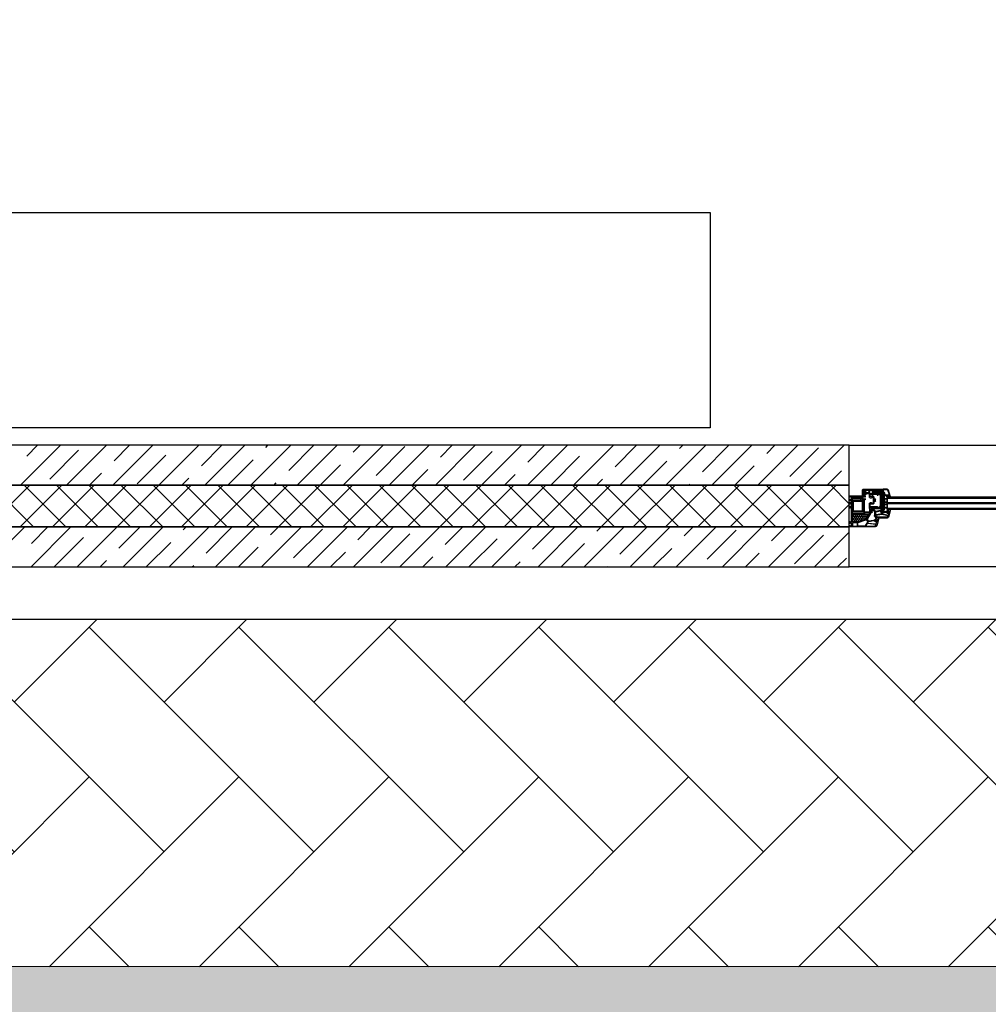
# Model space of a CAD drawing. Header units: millimetres. Extents: x 53645 to 137188, y 78097 to 135542.
# Tile 35 of 256: x 72765 to 75551, y 83594 to 86427. Entities that reach past the tile are written whole.
import ezdxf

# ---------------------------------------------------------------- set-up
doc = ezdxf.new("R2010")
doc.units = ezdxf.units.MM
for name, color, linetype, lineweight in [('GP-graas', 94, 'Continuous', 9), ('GP-POKRITIE1', 7, 'Continuous', 9), ('stair1', 7, 'Continuous', 15)]:
    doc.layers.add(name, color=color, linetype=linetype, lineweight=lineweight)
doc.layers.add('line 1 GP', color=90, linetype='Continuous', lineweight=0, plot=False)

# ---------------------------------------------------------------- blocks, each defined once
blk = doc.blocks.new('3432')
h = blk.add_hatch()
h.set_pattern_fill('HONEY', color=0, angle=90, style=0)
h.set_pattern_definition([(90, (-4022.604, 212.3575), (2.74963, 4.7625), [3.175, -6.35]), (330, (-4022.604, 212.3575), (2.74963, -4.7625), [3.175, -6.35]), (30, (-4022.604, 212.3575), (5.49926, 6e-07), [-6.35, 3.175])])
h.paths.add_polyline_path([(-3894.2, 302.6, -0.57735), (-3893.8, 301.8), (-3901.5, 288.5, 0.079163), (-3901.9, 287.5, -0.259107), (-3902.2, 287.1), (-3925.9, 278.5, -0.087489), (-3926, 278.5), (-3940.7, 278.5, -0.414214), (-3941.2, 279), (-3941.2, 302.1, -0.414214), (-3940.7, 302.6)])
at = {"color": 0}
for p, q in [((-3859.2, 367.7), (-3855.7, 369.8)), ((-3855.7, 369.8), (-3854.1, 369.5)), ((-3852.7, 374), (-3853.5, 373.3)), ((-3853.5, 370), (-3853.5, 373.3)), ((-3841.8, 374), (-3852.7, 374)), ((-3851.6, 364.9), (-3851.6, 371.6)), ((-3841.7, 372.1), (-3851.1, 372.1)), ((-3835.2, 357.1), (-3839.8, 370.7)), ((-3832.5, 354.9), (-3838, 371.3)), ((-3867.9, 358.8), (-3867.9, 358.8)), ((-3867.1, 357.3), (-3865.6, 358.8)), ((-3864.9, 357.3), (-3863.4, 358.8)), ((-3862.6, 357.3), (-3861.1, 358.8)), ((-3860.9, 356.7), (-3859.8, 357.9)), ((-3860.9, 354.4), (-3859.4, 355.9)), ((-3860.9, 352.2), (-3859.4, 353.7)), ((-3860.9, 349.9), (-3859.4, 351.4)), ((-3860.9, 347.7), (-3859.4, 349.2)), ((-3860.9, 345.4), (-3859.4, 346.9)), ((-3860.9, 343.1), (-3859.4, 344.6)), ((-3860.9, 340.9), (-3859.4, 342.4)), ((-3860.9, 338.6), (-3859.4, 340.1)), ((-3859.5, 365.7), (-3859.5, 367.3)), ((-3857.5, 365.7), (-3857.5, 366.1)), ((-3857.2, 366.5), (-3855.5, 367.6)), ((-3854.7, 348), (-3856.5, 348)), ((-3856.5, 348), (-3856.5, 317)), ((-3854.7, 347), (-3856.5, 347)), ((-3854.7, 345), (-3856.5, 345)), ((-3853.5, 353.6), (-3855.2, 354.1)), ((-3855.2, 354.1), (-3855.2, 351.7)), ((-3853.5, 351.7), (-3855.2, 351.7)), ((-3855.1, 367.6), (-3853.9, 367.4)), ((-3854.7, 351.7), (-3854.7, 347)), ((-3854.7, 345), (-3854.7, 319)), ((-3853.5, 364.6), (-3853.5, 366.9)), ((-3850.5, 313.2), (-3853.5, 361.2)), ((-3850.5, 361.2), (-3853.5, 313.2)), ((-3853.5, 310.6), (-3853.5, 353.6)), ((-3853.5, 341.2), (-3853.5, 317)), ((-3851, 362.5), (-3851.4, 362.5)), ((-3850.7, 364.4), (-3851.1, 364.4)), ((-3850.5, 358.9), (-3850.5, 362)), ((-3845, 354.7), (-3849.1, 356.8)), ((-3848, 347.3), (-3849, 347.3)), ((-3848, 346.3), (-3849, 346.3)), ((-3848, 346.3), (-3849, 346.3)), ((-3848, 345.3), (-3849, 345.3)), ((-3848, 344.3), (-3849, 344.3)), ((-3848, 343.3), (-3849, 343.3)), ((-3848, 342.3), (-3849, 342.3)), ((-3848, 341.3), (-3849, 341.3)), ((-3848, 340.3), (-3849, 340.3)), ((-3848.6, 358.9), (-3848.6, 362.3)), ((-3844.1, 356.5), (-3848.3, 358.5)), ((-3848, 346.3), (-3848, 347.3)), ((-3847, 347.3), (-3847, 346.3)), ((-3846, 347.3), (-3846, 346.3)), ((-3845, 347.3), (-3845, 346.3)), ((-3844, 347.3), (-3844, 346.3)), ((-3835.7, 356.4), (-3843.9, 356.4)), ((-3832.8, 354.5), (-3843.9, 354.5)), ((-3843, 352.5), (-3843.4, 354.5)), ((-3843, 347.3), (-3843, 346.3)), ((-3842.5, 347.3), (-3841.5, 347.3)), ((-3842.5, 346.3), (-3842.5, 347.3)), ((-3842.5, 346.3), (-3841.5, 346.3)), ((-3842.5, 346.3), (-3841.5, 346.3)), ((-3842.5, 345.3), (-3841.5, 345.3)), ((-3842.5, 344.3), (-3841.5, 344.3)), ((-3842.5, 343.3), (-3841.5, 343.3)), ((-3842.5, 342.3), (-3841.5, 342.3)), ((-3842.5, 341.3), (-3841.5, 341.3)), ((-3842.5, 340.3), (-3841.5, 340.3)), ((-3841.6, 354.3), (-3841.6, 354.5)), ((-3831.8, 349.2), (-3834.8, 354.5)), ((-3831, 349.5), (-3832.5, 354.9)), ((-3832.5, 354.8), (-3832.5, 354.8)), ((-3940.6, 336.5), (-3939.1, 338)), ((-3940.6, 334.4), (-3939.1, 335.9)), ((-3940.6, 332.3), (-3939.1, 333.8)), ((-3940.6, 330.1), (-3939.1, 331.6)), ((-3940.6, 328), (-3939.1, 329.5)), ((-3940.6, 325.9), (-3939.1, 327.4)), ((-3940.6, 323.8), (-3939.1, 325.3)), ((-3940.6, 321.7), (-3939.1, 323.2)), ((-3940.6, 319.5), (-3939.1, 321)), ((-3940.6, 317.4), (-3939.1, 318.9)), ((-3940.6, 315.3), (-3939.1, 316.8)), ((-3940.6, 313.2), (-3939.1, 314.7)), ((-3940.5, 338.7), (-3939.4, 339.7)), ((-3940.5, 311.1), (-3939.1, 312.6)), ((-3938.8, 338.3), (-3937.3, 339.8)), ((-3936.7, 338.3), (-3935.2, 339.8)), ((-3934.5, 338.3), (-3933, 339.8)), ((-3932.4, 338.3), (-3930.9, 339.8)), ((-3930.3, 338.3), (-3928.8, 339.8)), ((-3928.2, 338.3), (-3926.7, 339.8)), ((-3926.1, 338.3), (-3924.6, 339.8)), ((-3923.9, 338.3), (-3922.4, 339.8)), ((-3921.8, 338.3), (-3920.3, 339.8)), ((-3919.7, 338.3), (-3918.2, 339.8)), ((-3917.6, 338.3), (-3916.1, 339.8)), ((-3915.4, 338.3), (-3913.9, 339.8)), ((-3913.3, 338.3), (-3911.8, 339.8)), ((-3912.1, 337.4), (-3910.7, 338.8)), ((-3912.1, 335.3), (-3910.6, 336.8)), ((-3912.1, 333.2), (-3910.6, 334.7)), ((-3912.1, 331.1), (-3910.6, 332.6)), ((-3912.1, 328.9), (-3910.6, 330.4)), ((-3912.1, 326.8), (-3910.6, 328.3)), ((-3912.1, 324.7), (-3910.6, 326.2)), ((-3912.1, 322.6), (-3910.6, 324.1)), ((-3912.1, 320.5), (-3910.6, 322)), ((-3912.1, 318.3), (-3910.6, 319.8)), ((-3912.1, 316.2), (-3910.6, 317.7)), ((-3912.1, 314.1), (-3910.6, 315.6)), ((-3912.1, 312), (-3910.6, 313.5)), ((-3889.1, 321.8), (-3887.4, 323.5)), ((-3888.4, 320.2), (-3887.1, 321.5)), ((-3886.7, 321.9), (-3885.2, 323.5)), ((-3886.3, 320), (-3884.8, 321.5)), ((-3884.5, 321.9), (-3882.9, 323.5)), ((-3884.1, 320), (-3882.6, 321.5)), ((-3882.2, 321.9), (-3880.6, 323.5)), ((-3881.8, 320), (-3880.3, 321.5)), ((-3879.9, 321.9), (-3878.4, 323.5)), ((-3879.5, 320), (-3878, 321.5)), ((-3877.7, 321.9), (-3876.1, 323.5)), ((-3877.3, 320), (-3875.8, 321.5)), ((-3875.4, 321.9), (-3873.8, 323.5)), ((-3875, 320), (-3873.5, 321.5)), ((-3873.2, 321.9), (-3871.6, 323.5)), ((-3872.7, 320), (-3871.2, 321.5)), ((-3870.9, 321.9), (-3869.3, 323.5)), ((-3870.5, 320), (-3869, 321.5)), ((-3868.2, 320), (-3866.7, 321.5)), ((-3865.9, 320), (-3864.4, 321.5)), ((-3863.7, 320), (-3861.2, 322.5)), ((-3862.3, 323.7), (-3859.4, 326.5)), ((-3860.9, 336.3), (-3859.4, 337.8)), ((-3860.9, 334.1), (-3859.4, 335.6)), ((-3860.9, 331.8), (-3859.4, 333.3)), ((-3860.9, 329.6), (-3859.4, 331.1)), ((-3860.9, 327.3), (-3859.4, 328.8)), ((-3854.7, 337), (-3856.5, 337)), ((-3854.7, 335), (-3856.5, 335)), ((-3854.7, 334), (-3856.5, 334)), ((-3854.7, 320), (-3856.5, 320)), ((-3854.7, 319), (-3856.5, 319)), ((-3854.7, 317), (-3856.5, 317)), ((-3856.5, 317), (-3854.7, 310.4)), ((-3854.7, 319), (-3854.7, 319.6)), ((-3854.7, 310.4), (-3854.7, 317)), ((-3854.7, 310.6), (-3854.7, 317)), ((-3853.5, 315), (-3854.7, 315)), ((-3850.9, 312.9), (-3853.5, 312.9)), ((-3850.9, 309.8), (-3850.9, 312.9)), ((-3848, 339.3), (-3849, 339.3)), ((-3848, 338.3), (-3849, 338.3)), ((-3848, 337.3), (-3849, 337.3)), ((-3848, 336.3), (-3849, 336.3)), ((-3848, 331.3), (-3849, 331.3)), ((-3848, 330.3), (-3849, 330.3)), ((-3848, 330.3), (-3849, 330.3)), ((-3848, 329.3), (-3849, 329.3)), ((-3848, 328.3), (-3849, 328.3)), ((-3848, 327.3), (-3849, 327.3)), ((-3848, 326.3), (-3849, 326.3)), ((-3848, 325.3), (-3849, 325.3)), ((-3848, 324.3), (-3849, 324.3)), ((-3848, 323.3), (-3849, 323.3)), ((-3848, 322.3), (-3849, 322.3)), ((-3848, 321.3), (-3849, 321.3)), ((-3848, 320.3), (-3849, 320.3)), ((-3848, 336.3), (-3848, 335.3)), ((-3848, 330.3), (-3848, 331.3)), ((-3848, 320.3), (-3848, 319.3)), ((-3847, 336.3), (-3847, 335.3)), ((-3847, 331.3), (-3847, 330.3)), ((-3847, 320.3), (-3847, 319.3)), ((-3846, 336.3), (-3846, 335.3)), ((-3846, 331.3), (-3846, 330.3)), ((-3846, 320.3), (-3846, 319.3)), ((-3845, 336.3), (-3845, 335.3)), ((-3845, 331.3), (-3845, 330.3)), ((-3845, 320.3), (-3845, 319.3)), ((-3844, 336.3), (-3844, 335.3)), ((-3844, 331.3), (-3844, 330.3)), ((-3844, 320.3), (-3844, 319.3)), ((-3843, 336.3), (-3843, 335.3)), ((-3843, 331.3), (-3843, 330.3)), ((-3843, 320.3), (-3843, 319.3)), ((-3842.5, 339.3), (-3841.5, 339.3)), ((-3842.5, 338.3), (-3841.5, 338.3)), ((-3842.5, 337.3), (-3841.5, 337.3)), ((-3842.5, 336.3), (-3842.5, 335.3)), ((-3842.5, 336.3), (-3841.5, 336.3)), ((-3842.5, 331.3), (-3841.5, 331.3)), ((-3842.5, 330.3), (-3842.5, 331.3)), ((-3842.5, 330.3), (-3841.5, 330.3)), ((-3842.5, 330.3), (-3841.5, 330.3)), ((-3842.5, 329.3), (-3841.5, 329.3)), ((-3842.5, 328.3), (-3841.5, 328.3)), ((-3842.5, 327.3), (-3841.5, 327.3)), ((-3842.5, 326.3), (-3841.5, 326.3)), ((-3842.5, 325.3), (-3841.5, 325.3)), ((-3842.5, 324.3), (-3841.5, 324.3)), ((-3842.5, 323.3), (-3841.5, 323.3)), ((-3842.5, 322.3), (-3841.5, 322.3)), ((-3842.5, 321.3), (-3841.5, 321.3)), ((-3842.5, 320.3), (-3842.5, 319.3)), ((-3842.5, 320.3), (-3841.5, 320.3)), ((-3939.6, 309.9), (-3938.2, 311.3)), ((-3937.6, 309.8), (-3936.1, 311.3)), ((-3935.5, 309.8), (-3934, 311.3)), ((-3933.3, 309.8), (-3931.8, 311.3)), ((-3931.2, 309.8), (-3929.7, 311.3)), ((-3929.1, 309.8), (-3927.6, 311.3)), ((-3927, 309.8), (-3925.8, 311)), ((-3924.9, 309.8), (-3923.4, 311.3)), ((-3922.7, 309.8), (-3921.2, 311.3)), ((-3920.6, 309.8), (-3919.1, 311.3)), ((-3918.5, 309.8), (-3917, 311.3)), ((-3916.4, 309.8), (-3914.9, 311.3)), ((-3914.2, 309.8), (-3912.7, 311.3)), ((-3912.1, 309.8), (-3910.6, 311.4)), ((-3854.7, 310.4), (-3853.5, 310.6)), ((-3854.7, 310.4), (-3854.7, 308.5)), ((-3854.7, 308.5), (-3853.5, 308.9)), ((-3853.5, 309.1), (-3850.9, 309.8)), ((-3853.5, 308.9), (-3853.5, 309.1))]:
    blk.add_line(p, q, dxfattribs=at)
for points in [[(-6675.4, 1170), (-4350.5, 1170), (-4350.5, 550), (-6675.4, 550)], [(-3350.5, 150), (-3950.5, 150), (-3950.5, 500), (-3350.5, 500)], [(-3850.5, 315.2), (-3850.5, 313.2), (-3853.5, 313.2), (-3853.5, 361.2), (-3850.5, 361.2)], [(-3849, 347.3), (-3841.5, 347.3), (-3841.5, 335.3), (-3849, 335.3)], [(-3848, 346.3), (-3842.5, 346.3), (-3842.5, 336.3), (-3848, 336.3)], [(-3450.5, 347.3), (-3841.5, 347.3), (-3841.5, 351.3), (-3450.5, 351.3)], [(-3849, 331.3), (-3841.5, 331.3), (-3841.5, 319.3), (-3849, 319.3)], [(-3848, 330.3), (-3842.5, 330.3), (-3842.5, 320.3), (-3848, 320.3)], [(-3450.5, 331.3), (-3841.5, 331.3), (-3841.5, 335.3), (-3450.5, 335.3)], [(-3450.5, 315.3), (-3841.5, 315.3), (-3841.5, 319.3), (-3450.5, 319.3)]]:
    blk.add_lwpolyline(points, close=True, dxfattribs=at)
for points in [[(-3950.5, 500), (-8570.4, 500)], [(-6334.5, 385), (-6219.5, 500)], [(-6316.6, 469.2), (-6285.8, 500)], [(-6250.3, 402.9), (-6167.4, 485.7)], [(-6201.9, 385), (-6086.9, 500)], [(-6069.3, 385), (-5954.3, 500)], [(-6065.4, 455.3), (-6020.6, 500)], [(-5936.7, 385), (-5821.7, 500)], [(-5814.1, 441.3), (-5755.4, 500)], [(-5804.1, 385), (-5689.1, 500)], [(-5671.6, 385), (-5556.6, 500)], [(-5629.2, 493.7), (-5622.9, 500)], [(-5562.9, 427.4), (-5490.3, 500)], [(-5539, 385), (-5424, 500)], [(-5406.4, 385), (-5291.4, 500)], [(-5377.9, 479.8), (-5357.7, 500)], [(-5311.6, 413.5), (-5228.8, 496.4)], [(-5273.8, 385), (-5158.8, 500)], [(-5141.2, 385), (-5026.2, 500)], [(-5126.7, 465.9), (-5092.5, 500)], [(-5060.4, 399.6), (-4977.5, 482.4)], [(-5008.7, 385), (-4893.7, 500)], [(-4876.1, 385), (-4761.1, 500)], [(-4875.4, 451.9), (-4827.4, 500)], [(-4743.5, 385), (-4628.5, 500)], [(-4624.2, 438), (-4562.2, 500)], [(-4610.9, 385), (-4495.9, 500)], [(-4478.3, 385), (-4363.3, 500)], [(-4439.2, 490.4), (-4429.6, 500)], [(-4372.9, 424.1), (-4297, 500)], [(-4345.7, 385), (-4230.7, 500)], [(-4213.2, 385), (-4098.2, 500)], [(-4188, 476.5), (-4164.4, 500)], [(-4121.7, 410.2), (-4038.8, 493)], [(-4080.6, 385), (-3965.6, 500)], [(-3950.5, 385), (-3950.5, 500)], [(-5999.1, 389), (-5916.2, 471.8)], [(-5737.9, 385), (-5665, 457.9)], [(-4809.1, 385.6), (-4726.3, 468.5)], [(-4544.6, 385), (-4475, 454.6)], [(-5472.7, 385), (-5413.7, 444)], [(-5207.5, 385), (-5162.5, 430.1)], [(-4279.4, 385), (-4223.8, 440.7)], [(-4014.3, 385), (-3972.5, 426.7)], [(-6135.6, 385), (-6101.1, 419.5)], [(-5870.4, 385), (-5849.9, 405.5)], [(-4942.4, 385), (-4911.2, 416.1)], [(-4677.2, 385), (-4660, 402.2)], [(-3950.5, 385), (-8570.4, 385)], [(-8570.4, 385), (-3950.5, 385)], [(-6428, 265), (-6308, 385)], [(-6296.7, 265), (-6416.7, 385)], [(-6335.2, 265), (-6215.2, 385)], [(-6203.9, 265), (-6323.9, 385)], [(-6242.3, 265), (-6122.3, 385)], [(-6111.1, 265), (-6231.1, 385)], [(-6149.5, 265), (-6029.5, 385)], [(-6018.3, 265), (-6138.3, 385)], [(-6056.7, 265), (-5936.7, 385)], [(-5925.5, 265), (-6045.5, 385)], [(-5963.9, 265), (-5843.9, 385)], [(-5832.7, 265), (-5952.7, 385)], [(-5871.1, 265), (-5751.1, 385)], [(-5739.9, 265), (-5859.9, 385)], [(-5778.3, 265), (-5658.3, 385)], [(-5647.1, 265), (-5767.1, 385)], [(-5685.5, 265), (-5565.5, 385)], [(-5554.3, 265), (-5674.3, 385)], [(-5605.3, 385), (-5598.7, 391.6)], [(-5592.7, 265), (-5472.7, 385)], [(-5461.4, 265), (-5581.4, 385)], [(-5499.9, 265), (-5379.9, 385)], [(-5368.6, 265), (-5488.6, 385)], [(-5407.1, 265), (-5287.1, 385)], [(-5275.8, 265), (-5395.8, 385)], [(-5314.3, 265), (-5194.3, 385)], [(-5183, 265), (-5303, 385)], [(-5221.5, 265), (-5101.5, 385)], [(-5090.2, 265), (-5210.2, 385)], [(-5128.7, 265), (-5008.7, 385)], [(-4997.4, 265), (-5117.4, 385)], [(-5035.8, 265), (-4915.8, 385)], [(-4904.6, 265), (-5024.6, 385)], [(-4943, 265), (-4823, 385)], [(-4811.8, 265), (-4931.8, 385)], [(-4850.2, 265), (-4730.2, 385)], [(-4719, 265), (-4839, 385)], [(-4757.4, 265), (-4637.4, 385)], [(-4626.2, 265), (-4746.2, 385)], [(-4664.6, 265), (-4544.6, 385)], [(-4533.4, 265), (-4653.4, 385)], [(-4571.8, 265), (-4451.8, 385)], [(-4440.6, 265), (-4560.6, 385)], [(-4479, 265), (-4359, 385)], [(-4347.8, 265), (-4467.8, 385)], [(-4412, 385), (-4408.7, 388.3)], [(-4386.2, 265), (-4266.2, 385)], [(-4254.9, 265), (-4374.9, 385)], [(-4293.4, 265), (-4173.4, 385)], [(-4162.1, 265), (-4282.1, 385)], [(-4200.6, 265), (-4080.6, 385)], [(-4069.3, 265), (-4189.3, 385)], [(-4107.8, 265), (-3987.8, 385)], [(-3976.5, 265), (-4096.5, 385)], [(-3950.5, 331.7), (-4003.7, 385)], [(-3950.5, 265), (-3950.5, 385)], [(-4015, 265), (-3950.5, 329.5)], [(-3950.5, 265), (-8570.4, 265)], [(-8570.4, 265), (-3950.5, 265)], [(-6436.9, 150), (-6321.9, 265)], [(-6304.3, 150), (-6189.3, 265)], [(-6302.7, 217.9), (-6255.6, 265)], [(-6171.7, 150), (-6056.7, 265)], [(-6051.4, 204), (-5990.4, 265)], [(-6039.1, 150), (-5924.1, 265)], [(-5906.6, 150), (-5791.6, 265)], [(-5866.5, 256.4), (-5857.9, 265)], [(-5800.2, 190.1), (-5725.3, 265)], [(-5774, 150), (-5659, 265)], [(-5641.4, 150), (-5526.4, 265)], [(-5615.2, 242.5), (-5592.7, 265)], [(-5548.9, 176.2), (-5466.1, 259)], [(-5508.8, 150), (-5393.8, 265)], [(-5376.2, 150), (-5261.2, 265)], [(-5364, 228.5), (-5327.5, 265)], [(-5243.7, 150), (-5128.7, 265)], [(-5112.7, 214.6), (-5062.4, 265)], [(-5111.1, 150), (-4996.1, 265)], [(-4978.5, 150), (-4863.5, 265)], [(-4861.5, 200.7), (-4797.2, 265)], [(-4845.9, 150), (-4730.9, 265)], [(-4713.3, 150), (-4598.3, 265)], [(-4676.6, 253.1), (-4664.6, 265)], [(-4610.3, 186.8), (-4532, 265)], [(-4580.7, 150), (-4465.7, 265)], [(-4448.2, 150), (-4333.2, 265)], [(-4425.3, 239.1), (-4399.4, 265)], [(-4359, 172.8), (-4276.2, 255.7)], [(-4315.6, 150), (-4200.6, 265)], [(-4183, 150), (-4068, 265)], [(-4174.1, 225.2), (-4134.3, 265)], [(-3950.5, 150), (-3950.5, 265)], [(-6236.4, 151.6), (-6153.5, 234.5)], [(-5297.7, 162.2), (-5214.8, 245.1)], [(-5044.8, 150), (-4963.6, 231.2)], [(-4107.8, 158.9), (-4024.9, 241.8)], [(-4050.4, 150), (-3950.5, 250)], [(-5972.9, 150), (-5902.3, 220.6)], [(-5707.7, 150), (-5651, 206.7)], [(-4779.6, 150), (-4712.3, 217.3)], [(-4514.4, 150), (-4461.1, 203.3)], [(-5442.5, 150), (-5399.8, 192.7)], [(-5177.4, 150), (-5148.5, 178.8)], [(-4249.3, 150), (-4209.9, 189.4)], [(-3984.1, 150), (-3958.6, 175.5)], [(-16750.5, 150), (-16750.5, 0), (0, 0), (0, 150)], [(-8570.4, 150), (-3950.5, 150)], [(-6105.4, 150), (-6087.2, 168.2)], [(-5840.3, 150), (-5836, 154.3)], [(-4912.2, 150), (-4897.3, 164.9)], [(-4647, 150), (-4646.1, 151)]]:
    blk.add_lwpolyline(points, dxfattribs=at)
for points in [[(-3854.2, 374), (-3853.5, 373.3), (-3853.5, 372.8), (-3853.7, 370, -0.446275), (-3854.2, 369.5), (-3855.4, 369.7, -0.36397), (-3855.8, 370.2), (-3855.8, 371.2, 0.414214), (-3856.3, 371.7), (-3859, 371.7, 0.414214), (-3860.5, 370.2), (-3860.5, 365.4), (-3859.5, 364.4), (-3854.2, 365.5, -0.454146), (-3853.6, 365), (-3853.5, 362.4, -0.016582), (-3853.5, 362.2), (-3853.5, 354.3, -0.493145), (-3853.8, 354), (-3855.8, 354.5, 0.493145), (-3856.5, 354.1), (-3856.5, 331.7, -0.201513), (-3856.6, 331.4, 0.420084), (-3856.6, 330.6, -0.201513), (-3856.5, 330.3), (-3856.5, 315), (-3858.3, 310.8, 0.628383), (-3856, 308.1), (-3848.7, 310), (-3844, 310, 0.414214), (-3843.5, 310.5, -0.414214), (-3842.5, 311.5), (-3840.8, 311.5), (-3840.6, 311.2, -0.57735), (-3841.2, 310.3), (-3841.6, 310.3, 0.38517), (-3842.1, 309.9, 1.105542), (-3835.1, 309.9, 0.38517), (-3835.6, 310.3), (-3836.1, 310.3, -0.57735), (-3836.6, 311.2), (-3836.4, 311.5), (-3832.8, 311.5, -0.493145), (-3832.5, 311.1), (-3836.5, 295.9, -0.339454), (-3844.3, 290), (-3871.1, 290, -0.198912), (-3871.8, 290.3), (-3878.3, 296.9, -0.414214), (-3878.3, 297.6), (-3876.6, 299.3, 0.198912), (-3876.5, 299.6), (-3876.5, 308.3, 0.198912), (-3876.6, 308.6), (-3881.3, 313.4, 0.198912), (-3881.7, 313.5), (-3883.1, 313.5), (-3883.3, 313.8, -0.57735), (-3882.8, 314.7), (-3882.3, 314.7, 0.414214), (-3881.8, 315.2), (-3881.8, 316.6, 0.414214), (-3882.3, 317.1), (-3889.3, 317.1, 0.455633), (-3889.8, 316.5), (-3889.6, 315.1, 0.373972), (-3889.1, 314.7), (-3887.9, 314.7, -0.57735), (-3887.3, 313.8), (-3887.5, 313.5), (-3890.9, 313.5, -0.373885), (-3891.4, 313.9), (-3892.5, 321.5), (-3892.5, 333.6, -0.414214), (-3892.2, 333.9), (-3890.6, 333.9, 0.414214), (-3890.3, 334.2), (-3890.3, 335.6, -0.414214), (-3890, 335.9), (-3886.9, 335.9, -0.414214), (-3886.6, 335.6), (-3886.6, 334.4, 0.414214), (-3886.1, 333.9), (-3882, 333.9, 0.414214), (-3881, 334.9), (-3881, 341.3, -0.201513), (-3880.8, 341.6, 0.420084), (-3880.8, 342.4, -0.201513), (-3881, 342.7), (-3881, 349.1, 0.414214), (-3882, 350.1), (-3886.1, 350.1, 0.414214), (-3886.6, 349.6), (-3886.6, 348.4, -0.414214), (-3886.9, 348.1), (-3890, 348.1, -0.414214), (-3890.3, 348.4), (-3890.3, 349.8, 0.414214), (-3890.6, 350.1), (-3892.2, 350.1, -0.414214), (-3892.5, 350.4), (-3892.5, 359, 0.414214), (-3894, 360.5), (-3901, 360.5, 0.414214), (-3901.5, 360, -0.414214), (-3902, 359.5), (-3904.1, 359.5), (-3904.3, 359.8, -0.57735), (-3903.8, 360.7), (-3903.3, 360.7, 0.414214), (-3902.8, 361.2), (-3902.8, 362.2, 0.244698), (-3903, 362.6), (-3906, 364.7, 0.315299), (-3906.6, 364.7), (-3910, 362.4, 0.244698), (-3910.2, 362), (-3910.2, 361.2, 0.414214), (-3909.7, 360.7), (-3908.9, 360.7, -0.57735), (-3908.3, 359.8), (-3908.5, 359.5), (-3912.2, 359.5, -0.414214), (-3912.5, 359.8), (-3912.5, 371, -0.414214), (-3909.5, 374)], [(-3893.2, 371.2, -0.414214), (-3892.7, 370.7), (-3892.7, 369.7, -0.414214), (-3893.2, 369.2), (-3894.5, 369.2, 0.414214), (-3895, 368.7), (-3895, 368.5, 0.414214), (-3894.5, 368), (-3893.2, 368, -0.414214), (-3892.7, 367.5), (-3892.7, 363.5, -0.436376), (-3893.2, 363, 0.01877), (-3893.5, 363), (-3899.9, 363, -0.153915), (-3900.2, 363.1), (-3909.5, 369.6, -0.244698), (-3909.7, 370), (-3909.7, 370.7, -0.414214), (-3909.2, 371.2)], [(-3884.8, 371.2, -0.414214), (-3884.3, 370.7), (-3884.3, 361, -0.414214), (-3884.8, 360.5), (-3889.9, 360.5, -0.284915), (-3890.4, 360.8, 0.045769), (-3890.8, 361.4, -0.162278), (-3890.9, 361.7), (-3890.9, 370.7, -0.414214), (-3890.4, 371.2)], [(-3863.5, 371.2, -0.414214), (-3863, 370.7), (-3863, 366.7, -0.414214), (-3863.5, 366.2), (-3882.7, 366.2, -0.414214), (-3883.2, 366.7), (-3883.2, 370.7, -0.414214), (-3882.7, 371.2)], [(-3906.5, 309), (-3885, 309, -0.414214), (-3884.5, 308.5), (-3884.5, 307, -0.414214), (-3885, 306.5), (-3887.7, 306.5, 0.267949), (-3888.5, 306), (-3899.3, 287.3, 0.339454), (-3899.2, 286.1), (-3895.9, 282.8, 0.245592), (-3895, 282.5), (-3881.2, 285, -0.043661), (-3880.6, 285), (-3878, 285, 0.414214), (-3877.5, 285.5, -0.414214), (-3876.5, 286.5), (-3874.8, 286.5), (-3874.6, 286.2, -0.57735), (-3875.2, 285.3), (-3875.6, 285.3, 0.414214), (-3876.1, 284.8), (-3876.1, 284.5, 1), (-3869.1, 284.5), (-3869.1, 284.8, 0.414214), (-3869.6, 285.3), (-3870.1, 285.3, -0.57735), (-3870.6, 286.2), (-3870.4, 286.5), (-3866.8, 286.5, -0.493145), (-3866.5, 286.1), (-3870.5, 270.9, -0.339454), (-3878.3, 265), (-3950, 265, -0.414214), (-3950.5, 265.5), (-3950.5, 267.4), (-3950.5, 267.7), (-3949, 269.2), (-3948.5, 269.2, -0.414214), (-3948, 268.7), (-3948, 268.3, -0.198912), (-3948, 268.2), (-3948.7, 267.5, 0.700208), (-3948.4, 267), (-3944.2, 267.4, 0.388879), (-3943.8, 267.9), (-3943.8, 276.5, 0.388879), (-3944.2, 277), (-3948.1, 277.3, 0.700208), (-3948.4, 276.8), (-3948, 276.4, -0.198912), (-3948, 276.3), (-3948, 275.9, -0.414214), (-3948.5, 275.4), (-3949, 275.4), (-3950.5, 276.9), (-3950.5, 279.4), (-3949, 280.9), (-3948.5, 280.9, -0.414214), (-3948, 280.4), (-3948, 280, -0.198912), (-3948, 279.9), (-3948.4, 279.5, 0.700208), (-3948.1, 279), (-3944.2, 279.3, 0.388879), (-3943.8, 279.8), (-3943.8, 320.2, 0.388879), (-3944.2, 320.7), (-3948.1, 321, 0.700208), (-3948.4, 320.5), (-3948, 320.1, -0.198912), (-3948, 320), (-3948, 319.6, -0.414214), (-3948.5, 319.1), (-3949, 319.1), (-3950.5, 320.6), (-3950.5, 323.1), (-3949, 324.6), (-3948.5, 324.6, -0.414214), (-3948, 324.1), (-3948, 323.7, -0.198912), (-3948, 323.6), (-3948.4, 323.2, 0.700208), (-3948.1, 322.7), (-3944.2, 323, 0.388879), (-3943.8, 323.5), (-3943.8, 332.1, 0.388879), (-3944.2, 332.6), (-3948.4, 333, 0.700208), (-3948.7, 332.5), (-3948, 331.8, -0.198912), (-3948, 331.7), (-3948, 331.3, -0.414214), (-3948.5, 330.8), (-3949, 330.8), (-3950.5, 332.3), (-3950.5, 332.6), (-3950.5, 334.5, -0.414214), (-3950, 335), (-3944.3, 335, 0.414214), (-3943.8, 335.5), (-3943.8, 339.9, 0.414214), (-3944.3, 340.4), (-3950, 340.4, -0.414214), (-3950.5, 340.9), (-3950.5, 343.1), (-3949, 344.6), (-3948.5, 344.6, -0.414214), (-3948, 344.1), (-3948, 343.7, -0.198912), (-3948, 343.6), (-3948.7, 342.9, 0.700208), (-3948.4, 342.4), (-3944.2, 342.8, 0.388879), (-3943.8, 343.3), (-3943.8, 352.1, 0.388879), (-3944.2, 352.6), (-3948.4, 353, 0.700208), (-3948.7, 352.5), (-3948, 351.8, -0.198912), (-3948, 351.7), (-3948, 351.3, -0.414214), (-3948.5, 350.8), (-3949, 350.8), (-3950.5, 352.3), (-3950.5, 352.6), (-3950.5, 354.5, -0.414214), (-3950, 355), (-3905.2, 355), (-3904.5, 354.3), (-3904.5, 353.8), (-3904.7, 351, -0.446275), (-3905.2, 350.5), (-3906.4, 350.7, -0.36397), (-3906.8, 351.2), (-3906.8, 352.2, 0.414214), (-3907.3, 352.7), (-3910, 352.7, 0.414214), (-3911.5, 351.2), (-3911.5, 346.4), (-3910.5, 345.4), (-3905.2, 346.5, -0.454146), (-3904.6, 346), (-3904.5, 343.3, -0.51393), (-3904.8, 343), (-3906.8, 343.5, 0.493145), (-3907.5, 343.1), (-3907.5, 310, 0.414214)], [(-3940.8, 347.2, -0.414214), (-3941.3, 347.7), (-3941.3, 351.7, -0.414214), (-3940.8, 352.2), (-3919, 352.2, -0.414214), (-3918.5, 351.7), (-3918.5, 347.7, -0.414214), (-3919, 347.2)], [(-3940.8, 341.5, -0.414214), (-3941.3, 342), (-3941.3, 346, -0.414214), (-3940.8, 346.5), (-3919, 346.5, -0.414214), (-3918.5, 346), (-3918.5, 342, -0.414214), (-3919, 341.5)], [(-3940.8, 309.4, -0.414214), (-3941.3, 309.9), (-3941.3, 319.1, 1), (-3941.3, 319.7), (-3941.3, 330.1, 1), (-3941.3, 330.7), (-3941.3, 339.9, -0.414214), (-3940.8, 340.4), (-3910.5, 340.4, -0.414214), (-3910, 339.9), (-3910, 309.9, -0.414214), (-3910.5, 309.4)], [(-3916.9, 347.2, -0.414214), (-3917.4, 347.7), (-3917.4, 351.7, -0.414214), (-3916.9, 352.2), (-3914.5, 352.2, -0.414214), (-3914, 351.7), (-3914, 347.7, -0.414214), (-3914.5, 347.2)], [(-3916.9, 341.5, -0.414214), (-3917.4, 342), (-3917.4, 346, -0.414214), (-3916.9, 346.5), (-3914.4, 346.5, -0.372896), (-3913.9, 346.1, 0.161969), (-3913.2, 344.7), (-3912.2, 343.7, 0.198912), (-3910.5, 342.9, -0.414214), (-3910, 342.4), (-3910, 342, -0.414214), (-3910.5, 341.5)], [(-3909.3, 360.7, -0.414214), (-3909.8, 361.2, -0.054959), (-3909.7, 361.9, -0.351258), (-3909.6, 362.1), (-3903.1, 362.1, -0.351258), (-3902.9, 361.9, -0.054959), (-3902.8, 361.2, -0.414214), (-3903.3, 360.7), (-3903.8, 360.7, 0.57735), (-3904.3, 359.8), (-3904.1, 359.5), (-3902.7, 359.5, -0.414214), (-3902.5, 359.3), (-3902.5, 358.8, -0.407864), (-3903.4, 357.8), (-3909.7, 357.7, 0.433601), (-3910, 357.2), (-3910, 356.9, 0.363714), (-3909.3, 356.2), (-3908.3, 356.1, 0.169782), (-3908.1, 356.2, -1.241435), (-3907.7, 355), (-3910.8, 355, -0.414214), (-3912, 356.2), (-3912, 359.2, -0.414214), (-3911.7, 359.5), (-3908.5, 359.5), (-3908.4, 359.8, 0.57735), (-3908.9, 360.7)], [(-3907.8, 365.9, -0.520567), (-3907.8, 365.1), (-3909.4, 364, -0.606815), (-3910.2, 364.4), (-3910.2, 366.7, -0.606815), (-3909.4, 367.1)], [(-3884.8, 359.4, -0.414214), (-3884.3, 358.9), (-3884.3, 353.1, -0.414214), (-3884.8, 352.6), (-3889.5, 352.6, -0.414214), (-3890, 353.1), (-3890, 358.9, -0.414214), (-3889.5, 359.4)], [(-3870.3, 359.4, -0.414214), (-3869.8, 358.9), (-3869.8, 356.9, 1), (-3868.8, 356.9), (-3868.8, 358.9, -0.414214), (-3868.3, 359.4), (-3856.5, 359.4, -0.414214), (-3856, 358.9), (-3856, 357.6, -0.387795), (-3856.4, 357.1, 0.387795), (-3859, 354.3), (-3859, 332.3, 0.229416), (-3859, 329.7), (-3859, 320.1, -0.414214), (-3859.5, 319.6), (-3889.2, 319.6, -0.373972), (-3889.7, 320), (-3890, 321.6, -0.034844), (-3890, 321.7), (-3890, 330.9, -0.414214), (-3889.5, 331.4), (-3882, 331.4, 0.414214), (-3878.5, 334.9), (-3878.5, 338.7, -0.39896), (-3878, 339.2), (-3874.9, 339.4, 0.39896), (-3874.5, 339.9), (-3874.5, 340.3, 0.39896), (-3874.9, 340.8), (-3877.7, 341, -0.442836), (-3878.2, 341.5, 0.074681), (-3878.2, 342.5, -0.442836), (-3877.7, 343), (-3874.9, 343.2, 0.39896), (-3874.5, 343.7), (-3874.5, 344.1, 0.39896), (-3874.9, 344.6), (-3878, 344.8, -0.39896), (-3878.5, 345.3), (-3878.5, 349.1, 0.414214), (-3882, 352.6), (-3882.7, 352.6, -0.414214), (-3883.2, 353.1), (-3883.2, 358.9, -0.414214), (-3882.7, 359.4)], [(-3859.4, 356.8), (-3859.4, 326.5, -0.116434), (-3859.7, 325.6), (-3861.9, 321.1, -0.284079), (-3863.7, 320), (-3887.6, 320, -0.414214), (-3889.1, 321.5), (-3889.1, 322, -0.414214), (-3887.6, 323.5), (-3869.1, 323.5), (-3869.1, 321.9), (-3887.7, 321.9, 0.940252), (-3887.7, 321.5), (-3863.8, 321.5, 0.228035), (-3863.2, 321.8), (-3861, 326.3, 0.116434), (-3860.9, 326.5), (-3860.9, 356.8, 0.414214), (-3861.4, 357.3), (-3867.9, 357.3), (-3867.9, 358.8), (-3861.4, 358.8, -0.414214)], [(-3863.4, 365.5, -0.372896), (-3862.9, 365.1, 0.161969), (-3862.2, 363.7), (-3861.2, 362.7, 0.251647), (-3859, 362), (-3856.6, 362.5, -0.4743), (-3856, 362), (-3856, 361, -0.414214), (-3856.5, 360.5), (-3882.7, 360.5, -0.414214), (-3883.2, 361), (-3883.2, 365, -0.414214), (-3882.7, 365.5)], [(-3925.8, 311.3), (-3925.8, 309.8), (-3939.1, 309.8, -0.414214), (-3940.6, 311.3), (-3940.6, 338.3, -0.414214), (-3939.1, 339.8), (-3912.1, 339.8, -0.414214), (-3910.6, 338.3), (-3910.6, 311.3, -0.414214), (-3912.1, 309.8), (-3925.3, 309.8), (-3925.3, 311.3), (-3912.1, 311.3), (-3912.1, 338.3), (-3939.1, 338.3), (-3939.1, 311.3)], [(-3888.3, 314.7, -0.414214), (-3888.8, 315.2, -0.054959), (-3888.8, 315.9, -0.351258), (-3888.6, 316.1), (-3882.1, 316.1, -0.351258), (-3881.9, 315.9, -0.054959), (-3881.8, 315.2, -0.414214), (-3882.3, 314.7), (-3882.8, 314.7, 0.57735), (-3883.3, 313.8), (-3883.1, 313.5), (-3881.7, 313.5, -0.414214), (-3881.5, 313.3), (-3881.5, 312.8, -0.407864), (-3882.5, 311.8), (-3888.7, 311.7, 0.433601), (-3889.1, 311.2), (-3889, 310.9, 0.363714), (-3888.3, 310.2), (-3887.3, 310.1, 0.169782), (-3887.1, 310.2, -1.241435), (-3886.7, 309), (-3889.8, 309, -0.414214), (-3891, 310.2), (-3891, 313.2, -0.414214), (-3890.7, 313.5), (-3887.5, 313.5), (-3887.4, 313.8, 0.57735), (-3887.9, 314.7)], [(-3859.5, 318.5, -0.414214), (-3859, 318), (-3859, 315.6, -0.103244), (-3859, 315.4), (-3860.3, 312.6, -0.251284), (-3860.6, 312.3), (-3874.1, 309.9, -0.28183), (-3874.6, 310.1, 0.034736), (-3874.8, 310.4), (-3879.1, 314.7, -0.198912), (-3879.3, 315), (-3879.3, 318, -0.414214), (-3878.8, 318.5)], [(-3841.2, 312.6, 0.414214), (-3841.9, 311.9), (-3841.9, 311.8, 0.414214), (-3841.6, 311.5), (-3840.8, 311.5), (-3840.6, 311.2, -0.57735), (-3841.1, 310.3), (-3841.6, 310.3, 0.414214), (-3842.1, 309.8), (-3842.1, 309.5, 0.020024), (-3842.1, 309.2, 0.390947), (-3841.1, 308.3), (-3836.1, 308.3, 0.390947), (-3835.1, 309.2), (-3835.1, 309.5), (-3835.1, 309.8, 0.414214), (-3835.6, 310.3), (-3836, 310.3, -0.57735), (-3836.5, 311.2), (-3836.4, 311.5), (-3832.3, 311.5), (-3831.3, 314.9, 0.502334), (-3831.6, 315.3), (-3838.4, 315.3), (-3839.1, 312.8, -0.349418), (-3839.4, 312.6)], [(-3940.8, 303.3, -0.414214), (-3941.3, 303.8), (-3941.3, 307.8, -0.414214), (-3940.8, 308.3), (-3909.8, 308.3, -0.252264), (-3909.4, 308.1, 0.152167), (-3907.8, 306.8, -0.305615), (-3907.5, 306.3), (-3907.5, 303.8, -0.414214), (-3908, 303.3)], [(-3926, 278.5), (-3940.8, 278.5, -0.414214), (-3941.3, 279), (-3941.3, 302.1, -0.414214), (-3940.8, 302.6), (-3894.2, 302.6, -0.57735), (-3893.8, 301.9), (-3901.5, 288.5, 0.079163), (-3901.9, 287.5, -0.259107), (-3902.2, 287.1)], [(-3893.9, 302.6, -0.57735), (-3893.6, 302.1), (-3902.3, 287.2, -0.176327), (-3902.4, 287.1), (-3925.9, 278.5, -0.087489), (-3926, 278.5), (-3940.9, 278.5, -0.414214), (-3941.2, 278.8), (-3941.2, 302.3, -0.414214), (-3940.9, 302.6)], [(-3924.9, 267.8, -0.414214), (-3925.4, 268.3), (-3925.4, 277.2, -0.315299), (-3925.1, 277.6), (-3902.4, 285.9, -0.415199), (-3901.8, 285.6, 0.110369), (-3900.9, 284.3), (-3897.6, 280.9, -0.339454), (-3897.5, 280.3), (-3904.6, 268.1, -0.267949), (-3905, 267.8)], [(-3906.3, 303.3), (-3893.3, 303.3, 0.267949), (-3892.8, 303.6), (-3891.4, 306.1, 0.57735), (-3891.7, 306.5), (-3906.3, 306.5, 0.414214), (-3906.8, 306), (-3906.8, 303.8, 0.414214)], [(-3875.3, 287.6, 0.414214), (-3876, 286.9), (-3876, 286.8, 0.414214), (-3875.7, 286.5), (-3874.9, 286.5), (-3874.7, 286.2, -0.57735), (-3875.2, 285.3), (-3875.7, 285.3, 0.414214), (-3876.2, 284.8), (-3876.2, 284.5, 0.020024), (-3876.2, 284.2, 0.390947), (-3875.2, 283.3), (-3870.2, 283.3, 0.390947), (-3869.2, 284.2), (-3869.2, 284.5), (-3869.2, 284.8, 0.414214), (-3869.7, 285.3), (-3870.1, 285.3, -0.57735), (-3870.6, 286.2), (-3870.5, 286.5), (-3866.4, 286.5), (-3865.4, 289.8, 0.502334), (-3865.7, 290.2), (-3872.5, 290.2), (-3873.2, 287.8, -0.349418), (-3873.5, 287.6)], [(-3857, 302, -0.109518), (-3855.7, 301.9), (-3839.5, 297.6, -0.414214), (-3839.2, 297), (-3839.3, 296.7, -0.339454), (-3844.3, 292.8), (-3869.9, 292.8, -0.198912), (-3870.6, 293.1), (-3874.6, 297.1, -0.382222), (-3874.6, 297.7, 0.088112), (-3874.1, 298.7, -0.274835), (-3873.7, 299)], [(-3861.5, 311, -0.498043), (-3860.9, 310.5, 0.394481), (-3857.2, 305.6, -0.365019), (-3856.8, 305.1), (-3856.8, 303.1, -0.36397), (-3857.2, 302.6), (-3873.4, 299.8, -0.466308), (-3874, 300.3), (-3874, 308.4, -0.36397), (-3873.6, 308.9)], [(-3844.1, 307.5, -0.293253), (-3843.6, 307.2, 0.339137), (-3837.7, 304.1, -0.546119), (-3837.4, 303.7), (-3838.7, 298.6, -0.414214), (-3839.3, 298.2), (-3855.7, 302.6, -0.339454), (-3856.1, 303.1), (-3856.1, 305.1, -0.339454), (-3855.7, 305.5), (-3848.5, 307.5, -0.065543), (-3848.3, 307.5)], [(-3926.5, 268.3), (-3926.5, 276.9, 0.414214), (-3927, 277.4), (-3940.8, 277.4, 0.414214), (-3941.3, 276.9), (-3941.3, 268.3, 0.414214), (-3940.8, 267.8), (-3927, 267.8, 0.414214)], [(-3902.6, 267.8), (-3878.3, 267.8, 0.339454), (-3873.3, 271.7), (-3873.1, 272.1, 0.466308), (-3873.6, 272.7), (-3899, 275, 0.291473), (-3899.5, 274.7), (-3903, 268.6, 0.57735)], [(-3898.1, 275.6), (-3873.2, 273.4, 0.36397), (-3872.7, 273.8), (-3871.4, 278.7, 0.546119), (-3871.7, 279.1, -0.339137), (-3877.6, 282.2, 0.293253), (-3878.1, 282.5), (-3880.7, 282.5), (-3894.6, 280.1, -0.100742), (-3896, 280.1, 0.329802), (-3896.5, 279.9), (-3898.5, 276.3, 0.548619)]]:
    blk.add_lwpolyline(points, format="xyb", close=True, dxfattribs=at)
for centre, radius, start, end in [((-3854, 370), 0.5, 260, 0), ((-3851.1, 371.6), 0.5, 90, 180), ((-3841.8, 370), 4, 18.7481, 90), ((-3841.8, 370), 2.1, 18.7481, 90), ((-3859, 367.3), 0.5, 120, 180), ((-3858.5, 365.7), 1, 180, 0), ((-3857, 366.1), 0.5, 120, 180), ((-3855.2, 367.1), 0.5, 80, 120), ((-3854, 366.9), 0.5, 0, 80), ((-3851.4, 364.6), 2.1, 180, 270), ((-3851.1, 364.9), 0.5, 180, 270), ((-3851, 362), 0.5, 0, 90), ((-3850.7, 362.3), 2.1, 0, 90), ((-3848.1, 358.9), 2.4, 180, 244.0795), ((-3848.1, 358.9), 0.5, 180, 244.0795), ((-3843.9, 356.9), 2.4, 244.0795, 270), ((-3843.9, 356.9), 0.5, 244.0795, 270), ((-3838.1, 353.3), 5, 190, 227.514), ((-3833.6, 354.3), 8, 180, 209.42), ((-3841.1, 350.1), 0.6, 227.514, 29.42), ((-3835.7, 356.9), 0.5, 270, 18.7481), ((-3832.8, 354.8), 0.3, 270, 18.7481), ((-3831.4, 349.4), 0.4, 209.4867, 15)]:
    blk.add_arc(centre, radius, start, end, dxfattribs=at)

msp = doc.modelspace()

# ---------------------------------------------------------------- hatches: boundary and pattern name
at = {"layer": 'GP-graas', "ltscale": 100}
h = msp.add_hatch(dxfattribs=at)
h.set_pattern_fill('GRASS', color=256, scale=15)
h.set_pattern_definition([(90, (91714.96, -74594.3), (-269.4077, 269.4077), [71.4375, -467.3779]), (45, (91714.96, -74594.3), (-269.4077, 269.4077), [71.4375, -309.5625]), (135, (91714.96, -74594.3), (-269.4077, -269.4077), [71.4375, -309.5625])])
h.paths.add_polyline_path([(73026, 96352.8), (77926, 96352.8), (77926, 95352.8), (89486.2, 95352.8), (91055.3, 97732.8), (59227.9, 97196.4), (55227.9, 78896.4), (81450.5, 78459.4), (81139.4, 81744.2), (83067.3, 84852.8), (80101, 84852.8), (80100.6, 83702.8), (59350.8, 83702.8), (59350.8, 84702.8), (59350.8, 85002.8), (59350.8, 85302.8), (59350.8, 85602.8), (59350.8, 89827.7), (59350.8, 94352.8), (61350.8, 94352.8), (61350.8, 95352.8), (73026, 95352.8)])
at = {"layer": 'GP-POKRITIE1', "ltscale": 100}
h = msp.add_hatch(dxfattribs=at)
h.set_pattern_fill('AR-HBONE', color=252, scale=3, angle=90)
h.set_pattern_definition([(135, (91714.96, -74594.3), (-431.0523, 7e-14), [914.4, -304.8]), (225, (91499.43, -74378.8), (-431.0523, 7e-14), [914.4, -304.8])])
h.paths.add_polyline_path([(61350.8, 95352.7), (73026, 95352.9), (73026, 96202.8), (77926, 96202.8), (77926, 95352.8), (89579.3, 95352.8), (83067.3, 84852.8), (80101, 84852.8), (80101, 83702.8), (59350.8, 83702.5), (59350.8, 84702.8), (76101.3, 84702.8), (76200.8, 84702.8), (79101.6, 84702.8), (79101.6, 87352.8), (83151.2, 87352.8), (83151.3, 88102.8), (83001.5, 88102.8), (83001.5, 93602.8), (83151.5, 93602.8), (83151.5, 94352.8), (76926.8, 94352.8), (76926.7, 95202.8), (73926.3, 95202.8), (73926.3, 94352.9), (61350.8, 94352.7)])

# ---------------------------------------------------------------- linework, layer by layer
at = {"layer": 'line 1 GP', "ltscale": 100}
msp.add_lwpolyline([(73026, 96202.8), (77926, 96202.8), (77926, 95352.8), (89486.2, 95352.8), (91055.3, 97732.8), (59227.9, 97196.4), (55227.9, 78896.4), (81450.5, 78459.4), (81139.4, 81744.2), (83067.3, 84852.8), (80101, 84852.8), (80100.6, 83702.8), (59350.8, 83702.8), (59350.8, 84702.8), (59350.8, 85002.8), (59350.8, 85302.8), (59350.8, 85602.8), (59350.8, 89827.7), (59350.8, 94352.8), (61350.8, 94352.8), (61350.8, 95352.8), (73026, 95352.8)], close=True, dxfattribs=at)
at = {"layer": 'stair1', "ltscale": 75}
msp.add_lwpolyline([(59350.8, 84702.8), (59350.8, 83702.8), (80100.6, 83702.8), (80101, 84852.8), (83067.3, 84852.8), (89579.3, 95352.8), (77926, 95352.8), (77926, 96202.8), (73026, 96202.8), (73026, 95352.8), (61350.8, 95352.8), (61350.8, 94352.8)], dxfattribs=at)

# ---------------------------------------------------------------- next in the draw order: block references
msp.add_blockref('3432', (79101.6, 84702.8))

doc.saveas('drawing.dxf')
